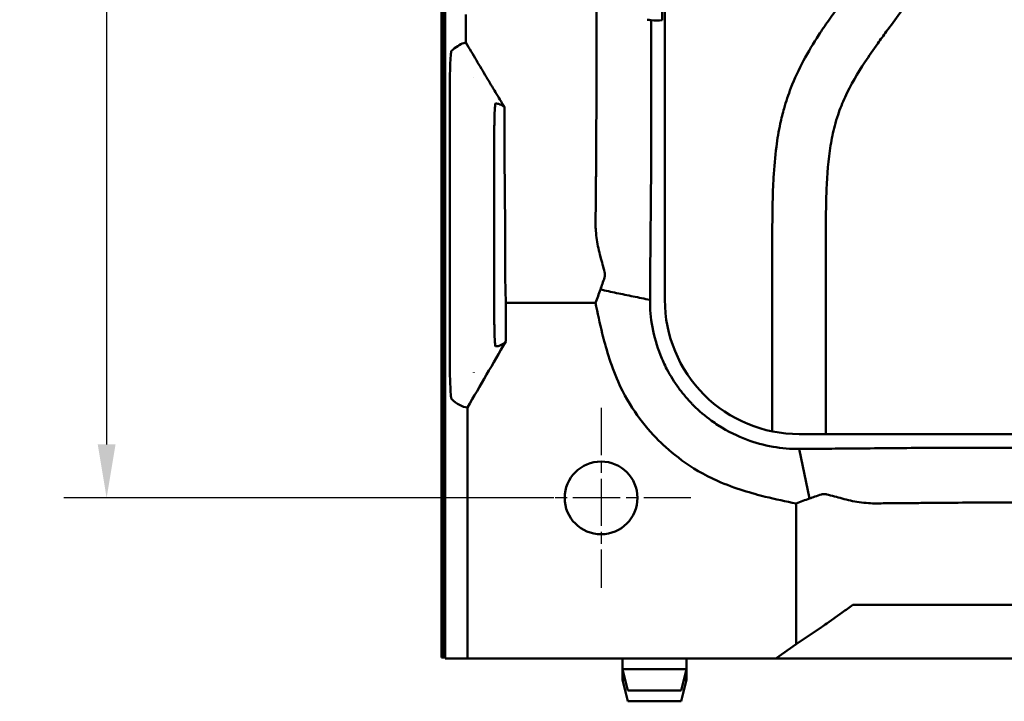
# Model space of a CAD drawing. Header units: millimetres. Extents: x 0 to 6049, y -120 to 1682.
# Tile 42 of 256: x 213 to 305, y 994 to 1058. Entities that reach past the tile are written whole.
import ezdxf

# ---------------------------------------------------------------- set-up
doc = ezdxf.new("R2010")
doc.units = ezdxf.units.MM
doc.header["$LTSCALE"] = 2
doc.linetypes.add('CHAIN', pattern=[0.3543, 0.2362, -0.0295, 0.0591, -0.0295])
for name, color, linetype, lineweight in [('Bemaßung (ISO)', 7, 'Continuous', 25), ('Mittelpunktmarkierung (ISO)', 7, 'Continuous', 25), ('Sichtbar (ISO)', 7, 'Continuous', 50)]:
    doc.layers.add(name, color=color, linetype=linetype, lineweight=lineweight)
doc.styles.add('Notiztext (DIN)', font='isocpeur.ttf')
doc.dimstyles.new('Standard (DIN)', dxfattribs={"dimscale": 2, "dimtxt": 3.5, "dimasz": 2.5, "dimexe": 2, "dimexo": 0.5, "dimgap": 0.5, "dimtad": 1, "dimrnd": 1e-08, "dimtxsty": 'Notiztext (DIN)', "dimcen": 0.09, "dimdle": 10, "dimclrd": 256, "dimclre": 256, "dimclrt": 256, "dimadec": 0, "dimazin": 0, "dimtfac": 1, "dimtmove": 0, "dimatfit": 3, "dimfxl": 1, "dimtolj": 1, "dimtzin": 0, "dimlwd": -1, "dimlwe": -1, "dimarcsym": 0})

# ---------------------------------------------------------------- blocks, each defined once
blk = doc.blocks.new('*D18')
at = {"layer": 'Bemaßung (ISO)', "transparency": 16777216}
for p, q in [((262.623, 1483.491), (216.814, 1483.491)), ((220.814, 1478.491), (220.814, 1018.491)), ((262.623, 1013.491), (216.814, 1013.491))]:
    blk.add_line(p, q, dxfattribs=at)
for points in [[(219.981, 1478.491), (221.647, 1478.491), (220.814, 1483.491)], [(219.981, 1018.491), (221.647, 1018.491), (220.814, 1013.491)]]:
    blk.add_solid(points, dxfattribs=at)
at = {"layer": 'Defpoints', "color": 0, "transparency": 16777216}
for p in [(263.623, 1483.491), (220.814, 1013.491), (263.623, 1013.491)]:
    blk.add_point(p, dxfattribs=at)
at = {"layer": 'Bemaßung (ISO)', "transparency": 16777216, "insert": (212.814, 1241.471), "char_height": 7, "attachment_point": 1, "rotation": 90, "style": 'Notiztext (DIN)'}
blk.add_mtext('\\A1;470', dxfattribs=at)

msp = doc.modelspace()

# ---------------------------------------------------------------- linework, layer by layer
at = {"layer": 'Mittelpunktmarkierung (ISO)', "linetype": 'CHAIN', "ltscale": 9.334043}
for p, q in [((267.023, 1021.891), (267.023, 1005.091)), ((275.423, 1013.491), (258.623, 1013.491))]:
    msp.add_line(p, q, dxfattribs=at)
at = {"layer": 'Sichtbar (ISO)'}
for p, q in [((252.123, 998.591), (252.123, 1064.591)), ((252.263, 998.731), (252.263, 1064.591)), ((252.463, 998.491), (252.463, 1064.591)), ((252.463, 1064.591), (252.463, 998.931)), ((272.722, 1060.419), (272.722, 1058.108)), ((272.984, 1031.991), (272.984, 1060.132)), ((255.123, 1052.762), (255.123, 1052.757)), ((252.875, 1050.468), (252.875, 1050.468)), ((252.875, 1050.467), (252.875, 1027.515)), ((257.023, 1032.491), (257.023, 1045.491)), ((283.023, 1019.703), (283.023, 1036.592)), ((288.023, 1036.592), (288.023, 1019.452)), ((258.071, 1036.022), (258.071, 1034.577)), ((258.075, 1034.077), (258.111, 1031.711)), ((266.503, 1031.711), (258.111, 1031.711)), ((258.111, 1031.711), (258.111, 1028.087)), ((252.875, 1027.514), (252.875, 1027.514)), ((255.123, 1025.225), (255.123, 1025.22)), ((254.541, 1021.934), (254.541, 998.491)), ((285.523, 1019.452), (326.023, 1019.452)), ((285.524, 1018.067), (286.494, 1013.433)), ((285.244, 999.823), (285.244, 1012.971)), ((292.755, 1003.491), (290.565, 1003.491)), ((292.755, 1003.491), (318.224, 1003.491)), ((289.554, 1002.779), (288.11, 1001.757)), ((287.61, 1001.412), (285.244, 999.823)), ((283.361, 998.491), (285.244, 999.823)), ((252.263, 998.731), (252.123, 998.591)), ((252.463, 998.591), (252.123, 998.591)), ((252.263, 998.731), (252.463, 998.731)), ((252.463, 998.931), (252.463, 998.931)), ((252.463, 998.931), (252.463, 998.931)), ((252.463, 998.491), (254.541, 998.491)), ((283.361, 998.491), (254.541, 998.491)), ((269.023, 998.491), (269.023, 997.491)), ((275.023, 998.491), (275.023, 997.491)), ((283.361, 998.491), (285.542, 998.491)), ((290.523, 998.491), (285.542, 998.491)), ((290.523, 998.491), (318.523, 998.491)), ((269.023, 997.491), (275.023, 997.491)), ((269.523, 995.491), (269.023, 997.491)), ((269.023, 997.491), (269.023, 996.491)), ((274.523, 995.491), (275.023, 997.491)), ((275.023, 997.491), (275.023, 996.491)), ((269.023, 996.491), (269.273, 996.491)), ((269.523, 994.491), (269.023, 996.491)), ((274.523, 994.491), (275.023, 996.491)), ((274.773, 996.491), (275.023, 996.491)), ((269.523, 995.491), (274.523, 995.491)), ((269.523, 994.491), (274.523, 994.491))]:
    msp.add_line(p, q, dxfattribs=at)
msp.add_circle((267.023, 1013.491), 3.4, dxfattribs=at)
msp.add_arc((285.523, 1031.991), 12.539, 179.99853, 270.0004, dxfattribs=at)
for centre, major_axis, ratio, start_param, end_param in [((272.273, 1064.073), (5.991, -0.065), 0.998536, 4.629813, 4.798303), ((254.723, -340.099), (0, 1396.156), 0.034899, 0.006961, 0.010878), ((257.809, 1036.022), (0, -10), 0.026202, 1.570796, 1.896595), ((258.098, 1034.577), (0, 1), 0.026202, 1.570796, 2.094395), ((289.549, 1002.149), (10.047, 7.126), 0.041492, 1.440107, 1.540857), ((288.11, 1001.819), (-1, -0.709), 0.041212, 1.01798, 1.541579)]:
    msp.add_ellipse(centre, major_axis=major_axis, ratio=ratio, start_param=start_param, end_param=end_param, dxfattribs=at)
for points, knots in [([(283.023, 1036.592), (283.023, 1038.102), (283.02, 1040.378), (283.137, 1043.617), (283.345, 1046.073), (283.703, 1048.227), (284.154, 1050.062), (284.82, 1052.05), (285.899, 1054.356), (287.141, 1056.414), (288.61, 1058.588), (290.992, 1061.826), (293.075, 1064.62), (294.466, 1066.484)], [0, 0, 0, 0, 0.0720994, 0.1085789, 0.1546935, 0.1896425, 0.2126861, 0.2448059, 0.2895737, 0.3338527, 0.3593459, 0.4145875, 0.5254319, 0.5254319, 0.5254319, 0.5254319]), ([(300.42, 1066.112), (299.694, 1065.14), (297.865, 1062.694), (295.62, 1059.675), (293.829, 1057.259), (292.731, 1055.744), (291.353, 1053.762), (290.05, 1051.564), (289.226, 1049.51), (288.776, 1047.999), (288.308, 1045.685), (288.017, 1041.787), (288.023, 1038.504), (288.023, 1036.592)], [0.4736794, 0.4736794, 0.4736794, 0.4736794, 0.5314832, 0.6192341, 0.6530146, 0.674815, 0.7084074, 0.7681072, 0.7962982, 0.8136828, 0.8433644, 0.9087128, 1, 1, 1, 1]), ([(266.582, 1062.19), (266.582, 1061.24), (266.582, 1060.291), (266.582, 1058.576), (266.582, 1057.666), (266.582, 1055.735), (266.582, 1054.083), (266.582, 1052.791)], [0.000001, 0.000001, 0.000001, 0.000001, 0.2848946, 0.2848946, 0.5143487, 0.5143487, 0.8220108, 0.8220108, 0.8220108, 0.8220108]), ([(254.384, 1058.641), (254.384, 1058.207), (254.384, 1057.772), (254.384, 1057.336), (254.384, 1056.899), (254.384, 1056.462), (254.384, 1056.024)], [0, 0, 0, 0, 0.5, 0.5, 0.5, 1, 1, 1, 1]), ([(271.714, 1058.117), (271.652, 1058.123), (271.591, 1058.129), (271.468, 1058.145), (271.407, 1058.153), (271.346, 1058.163)], [-0.05162725, -0.05162725, -0.05162725, -0.05162725, -0.0258154, -0.0258154, -0.00000354, -0.00000354, -0.00000354, -0.00000354]), ([(271.599, 1031.992), (271.601, 1032.218), (271.602, 1032.443), (271.605, 1032.885), (271.607, 1033.102), (271.611, 1033.722), (271.614, 1034.127), (271.622, 1035.227), (271.628, 1035.92), (271.642, 1037.582), (271.651, 1038.549), (271.681, 1041.834), (271.691, 1042.703), (271.708, 1045.139), (271.711, 1046.545), (271.714, 1051.058), (271.714, 1054.49), (271.714, 1058.117)], [-4.393409, -4.393409, -4.393409, -4.393409, -4.298311, -4.298311, -4.205577, -4.205577, -4.033495, -4.033495, -3.743873, -3.743873, -3.332046, -3.332046, -2.349791, -2.349791, -1.087986, -1.087986, -0.000001, -0.000001, -0.000001, -0.000001]), ([(254.193, 1055.975), (254.004, 1055.916), (253.814, 1055.825), (253.431, 1055.583), (253.238, 1055.431), (253.045, 1055.248)], [-3.291567, -3.291567, -3.291567, -3.291567, -1.661846, -1.661846, -0.000208, -0.000208, -0.000208, -0.000208]), ([(256.316, 1052.791), (256.001, 1053.316), (255.681, 1053.851), (255.041, 1054.923), (254.711, 1055.476), (254.384, 1056.024)], [-0.3757181, -0.3757181, -0.3757181, -0.3757181, -0.1914221, -0.1914221, -0.000001, -0.000001, -0.000001, -0.000001]), ([(253.045, 1055.248), (253.021, 1055.219), (252.997, 1055.067), (252.957, 1054.564), (252.939, 1054.24), (252.91, 1053.429), (252.898, 1052.949), (252.885, 1052.118), (252.881, 1051.798), (252.876, 1051.141), (252.875, 1050.805), (252.876, 1050.468)], [0.0002007, 0.0002007, 0.0002007, 0.0002007, 0.203762, 0.203762, 0.3806989, 0.3806989, 0.5550936, 0.5550936, 0.6566381, 0.6566381, 0.7584686, 0.7584686, 0.7584686, 0.7584686]), ([(256.316, 1052.791), (256.593, 1052.328), (256.878, 1051.854), (257.432, 1050.932), (257.717, 1050.458), (257.994, 1049.999)], [-0.3235757, -0.3235757, -0.3235757, -0.3235757, -0.1608847, -0.1608847, -0.0000012, -0.0000012, -0.0000012, -0.0000012]), ([(266.582, 1052.791), (266.582, 1051.742), (266.582, 1049.889), (266.58, 1047.636), (266.579, 1046.86), (266.575, 1046.068), (266.574, 1045.911), (266.572, 1045.534), (266.57, 1045.319), (266.565, 1044.923), (266.563, 1044.751), (266.559, 1044.419), (266.557, 1044.26), (266.555, 1044.033), (266.554, 1043.958), (266.552, 1043.745), (266.551, 1043.622), (266.547, 1043.204), (266.543, 1042.876), (266.535, 1042.006), (266.531, 1041.504), (266.521, 1040.394), (266.516, 1039.81), (266.511, 1039.223)], [-1.796624, -1.796624, -1.796624, -1.796624, -1.32862, -1.32862, -0.979182, -0.979182, -0.892994, -0.892994, -0.771013, -0.771013, -0.671637, -0.671637, -0.582015, -0.582015, -0.539359, -0.539359, -0.456506, -0.456506, -0.35238, -0.35238, -0.185832, -0.185832, -0.000001, -0.000001, -0.000001, -0.000001]), ([(257.023, 1045.491), (257.024, 1045.827), (257.025, 1046.162), (257.028, 1046.819), (257.031, 1047.139), (257.041, 1047.979), (257.05, 1048.467), (257.072, 1049.329), (257.086, 1049.646), (257.108, 1050.011), (257.117, 1050.124), (257.136, 1050.28), (257.145, 1050.322), (257.155, 1050.329)], [-0.6951072, -0.6951072, -0.6951072, -0.6951072, -0.6112971, -0.6112971, -0.527511, -0.527511, -0.3820082, -0.3820082, -0.2216805, -0.2216805, -0.1113751, -0.1113751, -0.0002169, -0.0002169, -0.0002169, -0.0002169]), ([(257.155, 1050.329), (257.295, 1050.333), (257.435, 1050.308), (257.714, 1050.198), (257.854, 1050.114), (257.994, 1049.999)], [0.000229, 0.000229, 0.000229, 0.000229, 1.600792, 1.600792, 3.201374, 3.201374, 3.201374, 3.201374]), ([(257.994, 1049.999), (257.995, 1046.905), (257.998, 1045.833), (258.014, 1043.789), (258.033, 1042.001), (258.058, 1039.223)], [0.000003, 0.000003, 0.000003, 0.000003, 0.928148, 0.928148, 1.871299, 1.871299, 1.871299, 1.871299]), ([(266.965, 1036.022), (266.819, 1036.542), (266.704, 1037.069), (266.586, 1037.875), (266.555, 1038.151), (266.526, 1038.563), (266.519, 1038.7), (266.511, 1038.966), (266.51, 1039.095), (266.511, 1039.223)], [-0.3306978, -0.3306978, -0.3306978, -0.3306978, -0.1683365, -0.1683365, -0.0831728, -0.0831728, -0.0406305, -0.0406305, -0.000001, -0.000001, -0.000001, -0.000001]), ([(267.354, 1034.577), (267.292, 1034.819), (267.228, 1035.062), (267.098, 1035.546), (267.032, 1035.785), (266.965, 1036.022)], [0.000001, 0.000001, 0.000001, 0.000001, 0.0751323, 0.0751323, 0.1488231, 0.1488231, 0.1488231, 0.1488231]), ([(267.354, 1034.577), (267.366, 1034.532), (267.374, 1034.487), (267.382, 1034.426), (267.383, 1034.41), (267.385, 1034.381), (267.386, 1034.368), (267.386, 1034.343), (267.386, 1034.33), (267.386, 1034.304), (267.385, 1034.29), (267.384, 1034.263), (267.382, 1034.249), (267.378, 1034.212), (267.375, 1034.19), (267.364, 1034.136), (267.356, 1034.106), (267.346, 1034.077)], [-0.0530512, -0.0530512, -0.0530512, -0.0530512, -0.03931206, -0.03931206, -0.03430498, -0.03430498, -0.03046123, -0.03046123, -0.02652804, -0.02652804, -0.02227422, -0.02227422, -0.0179138, -0.0179138, -0.01050085, -0.01050085, -0.00000099, -0.00000099, -0.00000099, -0.00000099]), ([(266.964, 1032.957), (267.023, 1033.142), (267.088, 1033.323), (267.218, 1033.694), (267.283, 1033.885), (267.346, 1034.077)], [0.0006447, 0.0006447, 0.0006447, 0.0006447, 0.0671908, 0.0671908, 0.137735, 0.137735, 0.137735, 0.137735]), ([(257.155, 1027.653), (257.145, 1027.66), (257.136, 1027.701), (257.117, 1027.855), (257.108, 1027.968), (257.085, 1028.353), (257.072, 1028.682), (257.05, 1029.506), (257.041, 1029.993), (257.031, 1030.833), (257.028, 1031.155), (257.025, 1031.815), (257.024, 1032.153), (257.023, 1032.491)], [-0.7770485, -0.7770485, -0.7770485, -0.7770485, -0.6658689, -0.6658689, -0.5555254, -0.5555254, -0.3779326, -0.3779326, -0.2030207, -0.2030207, -0.1016342, -0.1016342, -0.0002163, -0.0002163, -0.0002163, -0.0002163]), ([(266.503, 1031.711), (266.582, 1031.918), (266.662, 1032.127), (266.818, 1032.541), (266.895, 1032.748), (266.964, 1032.957)], [0.000001, 0.000001, 0.000001, 0.000001, 0.0756249, 0.0756249, 0.1506983, 0.1506983, 0.1506983, 0.1506983]), ([(271.599, 1031.992), (271.071, 1032.097), (270.02, 1032.308), (268.475, 1032.628), (267.467, 1032.847), (266.964, 1032.957)], [0.0001696, 0.0001696, 0.0001696, 0.0001696, 0.3333333, 0.6666667, 1, 1, 1, 1]), ([(266.503, 1031.711), (266.694, 1030.783), (266.906, 1029.786), (267.435, 1027.642), (267.898, 1025.978), (269.686, 1021.946), (271.052, 1020.218), (272.401, 1018.869)], [0.000001, 0.000001, 0.000001, 0.000001, 0.284058, 0.284058, 0.643168, 0.643168, 1.174632, 1.174632, 1.174632, 1.174632]), ([(271.599, 1031.992), (271.593, 1031.153), (271.665, 1030.299), (271.984, 1028.557), (272.234, 1027.684), (272.749, 1026.389), (272.949, 1025.953), (273.499, 1024.903), (273.873, 1024.304), (274.498, 1023.453), (274.717, 1023.178), (275.06, 1022.778), (275.178, 1022.646), (275.357, 1022.452), (275.418, 1022.387), (275.51, 1022.292), (275.541, 1022.26), (275.624, 1022.176), (275.662, 1022.138), (275.666, 1022.134)], [0.00035, 0.00035, 0.00035, 0.00035, 0.262958, 0.262958, 0.536932, 0.536932, 0.680565, 0.680565, 0.891547, 0.891547, 0.996624, 0.996624, 1.049369, 1.049369, 1.075831, 1.075831, 1.08909, 1.08909, 1.111072, 1.111072, 1.111072, 1.111072]), ([(254.541, 1021.934), (255.135, 1022.958), (255.731, 1023.986), (256.919, 1026.034), (257.516, 1027.063), (258.111, 1028.087)], [0.000001, 0.000001, 0.000001, 0.000001, 0.3551793, 0.3551793, 0.7102532, 0.7102532, 0.7102532, 0.7102532]), ([(258.111, 1028.087), (257.951, 1027.936), (257.792, 1027.825), (257.474, 1027.682), (257.314, 1027.649), (257.155, 1027.653)], [-3.648495, -3.648495, -3.648495, -3.648495, -1.824387, -1.824387, -0.000238, -0.000238, -0.000238, -0.000238]), ([(252.876, 1027.514), (252.875, 1027.174), (252.876, 1026.835), (252.881, 1026.173), (252.885, 1025.851), (252.898, 1025.07), (252.909, 1024.576), (252.94, 1023.728), (252.958, 1023.406), (252.998, 1022.911), (253.021, 1022.762), (253.045, 1022.734)], [0.0000619, 0.0000619, 0.0000619, 0.0000619, 0.1019692, 0.1019692, 0.203589, 0.203589, 0.3599162, 0.3599162, 0.504808, 0.504808, 0.6691537, 0.6691537, 0.6691537, 0.6691537]), ([(253.045, 1022.734), (253.297, 1022.495), (253.55, 1022.307), (254.048, 1022.041), (254.295, 1021.96), (254.541, 1021.934)], [0.000208, 0.000208, 0.000208, 0.000208, 2.171528, 2.171528, 4.288238, 4.288238, 4.288238, 4.288238]), ([(285.524, 1018.067), (284.724, 1018.061), (283.91, 1018.126), (282.25, 1018.415), (281.418, 1018.641), (279.822, 1019.242), (278.907, 1019.668), (277.743, 1020.421), (277.541, 1020.559), (276.747, 1021.135), (276.186, 1021.613), (275.666, 1022.134)], [0.0003602, 0.0003602, 0.0003602, 0.0003602, 0.2508926, 0.2508926, 0.5105971, 0.5105971, 0.7616417, 0.7616417, 0.8153598, 0.8153598, 0.9771471, 0.9771471, 0.9771471, 0.9771471]), ([(272.401, 1018.869), (273.471, 1017.798), (275.317, 1016.219), (279.533, 1014.359), (281.182, 1013.901), (283.32, 1013.373), (284.317, 1013.161), (285.244, 1012.971)], [-1.217777, -1.217777, -1.217777, -1.217777, -0.641459, -0.641459, -0.283887, -0.283887, -0.000001, -0.000001, -0.000001, -0.000001]), ([(326.147, 1018.181), (306.146, 1018.181), (302.958, 1018.182), (297.902, 1018.175), (296.97, 1018.165), (293.099, 1018.128), (292.057, 1018.118), (290.167, 1018.101), (289.383, 1018.095), (288.129, 1018.085), (287.638, 1018.081), (286.614, 1018.074), (286.073, 1018.071), (285.524, 1018.067)], [0.000001, 0.000001, 0.000001, 0.000001, 6.000371, 6.000371, 14.454686, 14.454686, 17.950742, 17.950742, 20.42497, 20.42497, 21.937199, 21.937199, 23.598778, 23.598778, 23.598778, 23.598778]), ([(285.244, 1012.971), (285.451, 1013.05), (285.66, 1013.13), (286.076, 1013.287), (286.284, 1013.365), (286.494, 1013.433)], [0.000001, 0.000001, 0.000001, 0.000001, 0.07577, 0.07577, 0.1512515, 0.1512515, 0.1512515, 0.1512515]), ([(287.61, 1013.814), (287.409, 1013.748), (287.21, 1013.68), (286.839, 1013.55), (286.668, 1013.488), (286.494, 1013.433)], [-0.1350216, -0.1350216, -0.1350216, -0.1350216, -0.0629055, -0.0629055, -0.0006448, -0.0006448, -0.0006448, -0.0006448]), ([(287.61, 1013.814), (287.635, 1013.823), (287.662, 1013.83), (287.71, 1013.84), (287.731, 1013.844), (287.768, 1013.849), (287.785, 1013.85), (287.818, 1013.853), (287.834, 1013.854), (287.866, 1013.854), (287.882, 1013.854), (287.913, 1013.853), (287.928, 1013.852), (287.968, 1013.849), (287.992, 1013.846), (288.047, 1013.837), (288.079, 1013.83), (288.11, 1013.822)], [0.000001, 0.000001, 0.000001, 0.000001, 0.00918088, 0.00918088, 0.01614818, 0.01614818, 0.02138942, 0.02138942, 0.02652471, 0.02652471, 0.03135421, 0.03135421, 0.03610014, 0.03610014, 0.04338369, 0.04338369, 0.05303667, 0.05303667, 0.05303667, 0.05303667]), ([(288.11, 1013.822), (288.35, 1013.761), (288.591, 1013.697), (289.074, 1013.567), (289.315, 1013.5), (289.554, 1013.433)], [0.000001, 0.000001, 0.000001, 0.000001, 0.0744934, 0.0744934, 0.1487117, 0.1487117, 0.1487117, 0.1487117]), ([(292.755, 1012.979), (292.511, 1012.977), (292.265, 1012.984), (291.722, 1013.019), (291.426, 1013.051), (290.601, 1013.172), (290.074, 1013.287), (289.554, 1013.433)], [0.000001, 0.000001, 0.000001, 0.000001, 0.0771292, 0.0771292, 0.1684364, 0.1684364, 0.3308534, 0.3308534, 0.3308534, 0.3308534]), ([(327.023, 1013.051), (326.056, 1013.051), (314.177, 1013.051), (311.949, 1013.051), (306.474, 1013.051), (302.219, 1013.049), (300.952, 1013.048), (299.744, 1013.044), (299.451, 1013.043), (298.952, 1013.039), (298.748, 1013.037), (298.365, 1013.032), (298.198, 1013.03), (297.872, 1013.026), (297.712, 1013.024), (297.489, 1013.022), (297.415, 1013.021), (297.205, 1013.019), (297.116, 1013.018), (296.677, 1013.014), (296.32, 1013.011), (295.485, 1013.003), (294.99, 1012.998), (293.901, 1012.989), (293.329, 1012.984), (292.755, 1012.979)], [-5.02562, -5.02562, -5.02562, -5.02562, -2.607076, -2.607076, -1.788821, -1.788821, -1.162317, -1.162317, -0.966389, -0.966389, -0.822382, -0.822382, -0.702815, -0.702815, -0.593543, -0.593543, -0.540833, -0.540833, -0.442405, -0.442405, -0.345496, -0.345496, -0.181914, -0.181914, -0.000001, -0.000001, -0.000001, -0.000001])]:
    msp.add_open_spline(points, degree=3, knots=knots, dxfattribs=at)

# ---------------------------------------------------------------- dimensions: what is measured, and where the dimension line sits
at = {"layer": 'Bemaßung (ISO)'}
dim = msp.add_linear_dim(base=(220.814, 1013.491), p1=(263.623, 1483.491), p2=(263.623, 1013.491), angle=90, dimstyle='Standard (DIN)', override={"dimgap": 0.5, "dimdec": 2, "dimtol": 0, "dimlim": 0, "dimtp": 0, "dimtm": 0, "dimtdec": 2, "dimtofl": 0, "dimatfit": 1}, dxfattribs=at)
dim.commit()
dim.dimension.update_dxf_attribs({"geometry": '*D18', "text_midpoint": (220.814, 1248.471), "dimtype": 160})

doc.saveas('drawing.dxf')
